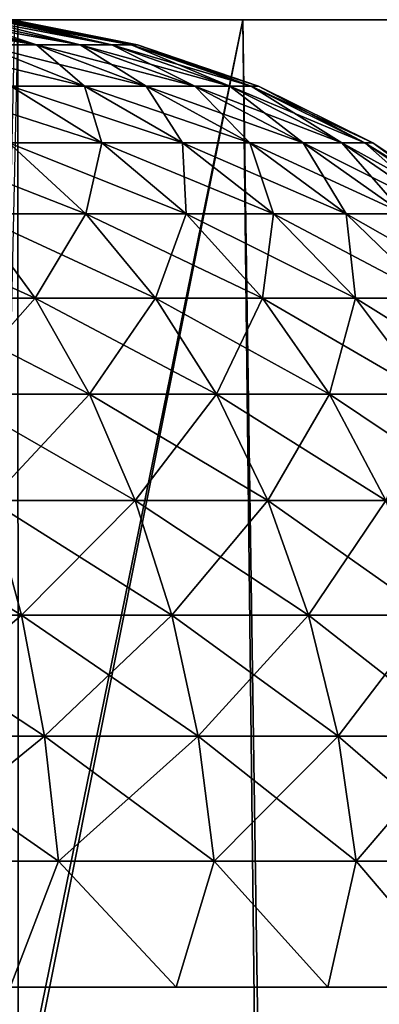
# Model space of a CAD drawing. Header units: millimetres. Extents: x -68 to 68, y 0 to 255.
# Tile 95 of 217: x 60.515 to 61.258, y 27.965 to 30. Entities that reach past the tile are written whole.
import ezdxf

# ---------------------------------------------------------------- set-up
doc = ezdxf.new("R2010")
doc.units = ezdxf.units.MM
doc.header["$LTSCALE"] = 41.718519
for name, color, linetype in [('10', 7, 'CONTINUOUS'), ('15', 7, 'CONTINUOUS'), ('2', 7, 'CONTINUOUS'), ('6', 7, 'CONTINUOUS'), ('69', 7, 'CONTINUOUS'), ('71', 7, 'CONTINUOUS')]:
    doc.layers.add(name, color=color, linetype=linetype)

msp = doc.modelspace()

# ---------------------------------------------------------------- linework, layer by layer
at = {"layer": '10', "color": 7, "linetype": 'Continuous', "true_color": 0xf5f5f5}
for points in [[(59.6633, 30, 28.2186), (60.976, 30, 25.2571), (59.8107, 24.2869, 27.3097), (59.6633, 30, 28.2186)], [(60.976, 30, -25.2571), (59.6633, 30, -28.2186), (59.835, 24.2869, -27.2564), (60.976, 30, -25.2571)], [(59.8107, 24.2869, 27.3097), (60.976, 30, 25.2571), (61.0421, 24.2869, 24.4335), (59.8107, 24.2869, 27.3097)], [(61.0608, 24.2869, -24.3869), (60.976, 30, -25.2571), (59.835, 24.2869, -27.2564), (61.0608, 24.2869, -24.3869)], [(60.976, 30, 25.2571), (62.1419, 30, 22.2348), (61.0421, 24.2869, 24.4335), (60.976, 30, 25.2571)], [(62.1419, 30, -22.2348), (60.976, 30, -25.2571), (61.0608, 24.2869, -24.3869), (62.1419, 30, -22.2348)], [(61.0421, 24.2869, 24.4335), (62.1419, 30, 22.2348), (62.1354, 24.2869, 21.502), (61.0421, 24.2869, 24.4335)], [(62.149, 24.2869, -21.4624), (62.1419, 30, -22.2348), (61.0608, 24.2869, -24.3869), (62.149, 24.2869, -21.4624)]]:
    msp.add_3dface(points, dxfattribs=at)
at = {"layer": '15', "color": 252, "linetype": 'Continuous', "true_color": 0x96918c}
for points in [[(60.2832, 30, 24.9701), (61.4357, 30, 21.9821), (35.8103, 30, 24.718), (60.2832, 30, 24.9701)], [(35.8103, 30, 24.718), (61.4357, 30, 21.9821), (37.2374, 30, 22.5107), (35.8103, 30, 24.718)], [(61.4357, 30, -21.9821), (60.2832, 30, -24.9701), (37.2374, 30, -22.5107), (61.4357, 30, -21.9821)], [(38.5286, 30, -20.2214), (61.4357, 30, -21.9821), (37.2374, 30, -22.5107), (38.5286, 30, -20.2214)], [(37.2374, 30, 22.5107), (61.4357, 30, 21.9821), (38.5286, 30, 20.2214), (37.2374, 30, 22.5107)], [(62.4404, 30, -18.941), (61.4357, 30, -21.9821), (38.5286, 30, -20.2214), (62.4404, 30, -18.941)], [(39.6792, 30, -17.8582), (62.4404, 30, -18.941), (38.5286, 30, -20.2214), (39.6792, 30, -17.8582)], [(61.4357, 30, 21.9821), (62.4404, 30, 18.941), (38.5286, 30, 20.2214), (61.4357, 30, 21.9821)], [(38.5286, 30, 20.2214), (62.4404, 30, 18.941), (39.6792, 30, 17.8582), (38.5286, 30, 20.2214)], [(63.2945, 30, -15.8545), (62.4404, 30, -18.941), (39.6792, 30, -17.8582), (63.2945, 30, -15.8545)], [(40.6851, 30, -15.4298), (63.2945, 30, -15.8545), (39.6792, 30, -17.8582), (40.6851, 30, -15.4298)], [(62.4404, 30, 18.941), (63.2945, 30, 15.8545), (39.6792, 30, 17.8582), (62.4404, 30, 18.941)], [(39.6792, 30, 17.8582), (63.2945, 30, 15.8545), (40.6851, 30, 15.4298), (39.6792, 30, 17.8582)], [(41.5425, 30, -12.9452), (63.2945, 30, -15.8545), (40.6851, 30, -15.4298), (41.5425, 30, -12.9452)], [(63.2945, 30, 15.8545), (63.9962, 30, 12.7296), (40.6851, 30, 15.4298), (63.2945, 30, 15.8545)], [(40.6851, 30, 15.4298), (63.9962, 30, 12.7296), (41.5425, 30, 12.9452), (40.6851, 30, 15.4298)], [(63.9962, 30, -12.7296), (63.2945, 30, -15.8545), (41.5425, 30, -12.9452), (63.9962, 30, -12.7296)], [(42.2483, 30, -10.4133), (63.9962, 30, -12.7296), (41.5425, 30, -12.9452), (42.2483, 30, -10.4133)], [(41.5425, 30, 12.9452), (63.9962, 30, 12.7296), (42.2483, 30, 10.4133), (41.5425, 30, 12.9452)], [(64.5438, 30, -9.5742), (63.9962, 30, -12.7296), (42.2483, 30, -10.4133), (64.5438, 30, -9.5742)], [(42.8, 30, -7.8433), (64.5438, 30, -9.5742), (42.2483, 30, -10.4133), (42.8, 30, -7.8433)], [(63.9962, 30, 12.7296), (64.5438, 30, 9.5742), (42.2483, 30, 10.4133), (63.9962, 30, 12.7296)], [(42.2483, 30, 10.4133), (64.5438, 30, 9.5742), (42.8, 30, 7.8433), (42.2483, 30, 10.4133)], [(64.9358, 30, -6.3956), (64.5438, 30, -9.5742), (42.8, 30, -7.8433), (64.9358, 30, -6.3956)], [(43.1954, 30, -5.2449), (64.9358, 30, -6.3956), (42.8, 30, -7.8433), (43.1954, 30, -5.2449)], [(64.5438, 30, 9.5742), (64.9358, 30, 6.3956), (42.8, 30, 7.8433), (64.5438, 30, 9.5742)], [(42.8, 30, 7.8433), (64.9358, 30, 6.3956), (43.1954, 30, 5.2449), (42.8, 30, 7.8433)], [(64.9358, 30, -6.3956), (43.1954, 30, -5.2449), (58.2633, 30, -4.3658), (64.9358, 30, -6.3956)], [(43.1954, 30, 5.2449), (64.9358, 30, 6.3956), (58.7367, 30, 4.3658), (43.1954, 30, 5.2449)], [(58.7367, 30, -4.3658), (64.9358, 30, -6.3956), (58.2633, 30, -4.3658), (58.7367, 30, -4.3658)], [(59.2074, 30, -4.3146), (64.9358, 30, -6.3956), (58.7367, 30, -4.3658), (59.2074, 30, -4.3146)], [(58.7367, 30, 4.3658), (64.9358, 30, 6.3956), (59.2074, 30, 4.3146), (58.7367, 30, 4.3658)], [(59.6697, 30, -4.2129), (64.9358, 30, -6.3956), (59.2074, 30, -4.3146), (59.6697, 30, -4.2129)], [(64.9358, 30, 6.3956), (65.1714, 30, 3.2017), (59.2074, 30, 4.3146), (64.9358, 30, 6.3956)], [(59.2074, 30, 4.3146), (65.1714, 30, 3.2017), (59.6697, 30, 4.2129), (59.2074, 30, 4.3146)], [(60.1183, 30, -4.0617), (64.9358, 30, -6.3956), (59.6697, 30, -4.2129), (60.1183, 30, -4.0617)], [(59.6697, 30, 4.2129), (65.1714, 30, 3.2017), (60.1183, 30, 4.0617), (59.6697, 30, 4.2129)], [(60.548, 30, -3.8629), (64.9358, 30, -6.3956), (60.1183, 30, -4.0617), (60.548, 30, -3.8629)], [(60.1183, 30, 4.0617), (65.1714, 30, 3.2017), (60.548, 30, 3.8629), (60.1183, 30, 4.0617)], [(60.9537, 30, -3.6188), (64.9358, 30, -6.3956), (60.548, 30, -3.8629), (60.9537, 30, -3.6188)], [(60.548, 30, 3.8629), (65.1714, 30, 3.2017), (60.9537, 30, 3.6188), (60.548, 30, 3.8629)], [(61.3305, 30, -3.3323), (64.9358, 30, -6.3956), (60.9537, 30, -3.6188), (61.3305, 30, -3.3323)], [(60.9537, 30, 3.6188), (65.1714, 30, 3.2017), (61.3305, 30, 3.3323), (60.9537, 30, 3.6188)]]:
    msp.add_3dface(points, dxfattribs=at)
at = {"layer": '2', "color": 7, "linetype": 'Continuous', "true_color": 0xf5f5f5}
for points in [[(60.976, 30, 25.2571), (59.6633, 30, 28.2186), (61.8854, 30, 26.9526), (60.976, 30, 25.2571)], [(61.8854, 30, 26.9526), (59.6633, 30, 28.2186), (60.5109, 30, 29.9111), (61.8854, 30, 26.9526)], [(59.6633, 30, -28.2186), (60.976, 30, -25.2571), (61.8801, 30, -26.9648), (59.6633, 30, -28.2186)], [(60.505, 30, -29.9231), (59.6633, 30, -28.2186), (61.8801, 30, -26.9648), (60.505, 30, -29.9231)], [(62.1419, 30, 22.2348), (60.976, 30, 25.2571), (63.1154, 30, 23.931), (62.1419, 30, 22.2348)], [(63.1154, 30, 23.931), (60.976, 30, 25.2571), (61.8854, 30, 26.9526), (63.1154, 30, 23.931)], [(60.976, 30, -25.2571), (62.1419, 30, -22.2348), (63.1107, 30, -23.9436), (60.976, 30, -25.2571)], [(61.8801, 30, -26.9648), (60.976, 30, -25.2571), (63.1107, 30, -23.9436), (61.8801, 30, -26.9648)]]:
    msp.add_3dface(points, dxfattribs=at)
at = {"layer": '6', "color": 7, "linetype": 'Continuous', "true_color": 0xf5f5f5}
for points in [[(60.505, 30, -29.9231), (61.8801, 30, -26.9648), (59.8465, 0.2869, -28.3053), (60.505, 30, -29.9231)], [(59.8465, 0.2869, -28.3053), (61.8801, 30, -26.9648), (60.5232, 0.2869, -26.8281), (59.8465, 0.2869, -28.3053)], [(60.5232, 0.2869, 26.8281), (60.5109, 30, 29.9111), (59.8465, 0.2869, 28.3053), (60.5232, 0.2869, 26.8281)], [(61.8854, 30, 26.9526), (60.5109, 30, 29.9111), (60.5232, 0.2869, 26.8281), (61.8854, 30, 26.9526)], [(60.5232, 0.2869, -26.8281), (61.8801, 30, -26.9648), (61.1633, 0.2869, -25.3347), (60.5232, 0.2869, -26.8281)], [(61.1633, 0.2869, 25.3347), (61.8854, 30, 26.9526), (60.5232, 0.2869, 26.8281), (61.1633, 0.2869, 25.3347)], [(61.8801, 30, -26.9648), (63.1107, 30, -23.9436), (61.1633, 0.2869, -25.3347), (61.8801, 30, -26.9648)], [(61.1633, 0.2869, -25.3347), (63.1107, 30, -23.9436), (61.7666, 0.2869, -23.826), (61.1633, 0.2869, -25.3347)], [(61.7666, 0.2869, 23.826), (61.8854, 30, 26.9526), (61.1633, 0.2869, 25.3347), (61.7666, 0.2869, 23.826)]]:
    msp.add_3dface(points, dxfattribs=at)
at = {"layer": '69', "linetype": 'Continuous'}
for points in [[(60.4351, 29.948, 1.1643), (60.5496, 29.948, 0.9483), (60.232, 30, 1), (60.4351, 29.948, 1.1643)], [(60.232, 30, 1), (60.5496, 29.948, 0.9483), (60.2938, 30, 0.8845), (60.232, 30, 1)], [(60.2938, 30, 0.8845), (60.5496, 29.948, 0.9483), (60.3477, 30, 0.7654), (60.2938, 30, 0.8845)], [(60.5496, 29.948, 0.9483), (60.6401, 29.948, 0.7211), (60.3477, 30, 0.7654), (60.5496, 29.948, 0.9483)], [(60.3477, 30, 0.7654), (60.6401, 29.948, 0.7211), (60.3939, 30, 0.6428), (60.3477, 30, 0.7654)], [(60.3939, 30, 0.6428), (60.6401, 29.948, 0.7211), (60.4318, 30, 0.5177), (60.3939, 30, 0.6428)], [(60.6401, 29.948, 0.7211), (60.7056, 29.948, 0.4855), (60.4318, 30, 0.5177), (60.6401, 29.948, 0.7211)], [(60.4318, 30, 0.5177), (60.7056, 29.948, 0.4855), (60.4616, 30, 0.3901), (60.4318, 30, 0.5177)], [(60.7056, 29.948, 0.4855), (60.7451, 29.948, 0.2442), (60.4616, 30, 0.3901), (60.7056, 29.948, 0.4855)], [(60.4616, 30, 0.3901), (60.7451, 29.948, 0.2442), (60.4829, 30, 0.2612), (60.4616, 30, 0.3901)], [(60.4829, 30, 0.2612), (60.7451, 29.948, 0.2442), (60.4957, 30, 0.1312), (60.4829, 30, 0.2612)], [(60.7451, 29.948, 0.2442), (60.7584, 29.948), (60.4957, 30, 0.1312), (60.7451, 29.948, 0.2442)], [(60.7584, 29.948), (60.5, 30), (60.4957, 30, 0.1312), (60.7584, 29.948)], [(60.4966, 29.8627, 1.5178), (60.649, 29.8627, 1.293), (60.2979, 29.948, 1.3667), (60.4966, 29.8627, 1.5178)], [(60.2979, 29.948, 1.3667), (60.649, 29.8627, 1.293), (60.4351, 29.948, 1.1643), (60.2979, 29.948, 1.3667)], [(60.649, 29.8627, 1.293), (60.7762, 29.8627, 1.0531), (60.4351, 29.948, 1.1643), (60.649, 29.8627, 1.293)], [(60.4351, 29.948, 1.1643), (60.7762, 29.8627, 1.0531), (60.5496, 29.948, 0.9483), (60.4351, 29.948, 1.1643)], [(60.7762, 29.8627, 1.0531), (60.8767, 29.8627, 0.8008), (60.5496, 29.948, 0.9483), (60.7762, 29.8627, 1.0531)], [(60.5496, 29.948, 0.9483), (60.8767, 29.8627, 0.8008), (60.6401, 29.948, 0.7211), (60.5496, 29.948, 0.9483)], [(60.8767, 29.8627, 0.8008), (60.9494, 29.8627, 0.5391), (60.6401, 29.948, 0.7211), (60.8767, 29.8627, 0.8008)], [(60.6401, 29.948, 0.7211), (60.9494, 29.8627, 0.5391), (60.7056, 29.948, 0.4855), (60.6401, 29.948, 0.7211)], [(60.9494, 29.8627, 0.5391), (60.9933, 29.8627, 0.2712), (60.7056, 29.948, 0.4855), (60.9494, 29.8627, 0.5391)], [(60.7056, 29.948, 0.4855), (60.9933, 29.8627, 0.2712), (60.7451, 29.948, 0.2442), (60.7056, 29.948, 0.4855)], [(60.9933, 29.8627, 0.2712), (61.008, 29.8627), (60.7451, 29.948, 0.2442), (60.9933, 29.8627, 0.2712)], [(61.008, 29.8627), (60.7584, 29.948), (60.7451, 29.948, 0.2442), (61.008, 29.8627)], [(60.4924, 29.7456, 1.8873), (60.6848, 29.7456, 1.6608), (60.3208, 29.8627, 1.7247), (60.4924, 29.7456, 1.8873)], [(60.3208, 29.8627, 1.7247), (60.6848, 29.7456, 1.6608), (60.4966, 29.8627, 1.5178), (60.3208, 29.8627, 1.7247)], [(60.6848, 29.7456, 1.6608), (60.8515, 29.7456, 1.4149), (60.4966, 29.8627, 1.5178), (60.6848, 29.7456, 1.6608)], [(60.4966, 29.8627, 1.5178), (60.8515, 29.7456, 1.4149), (60.649, 29.8627, 1.293), (60.4966, 29.8627, 1.5178)], [(60.8515, 29.7456, 1.4149), (60.9907, 29.7456, 1.1523), (60.649, 29.8627, 1.293), (60.8515, 29.7456, 1.4149)], [(60.649, 29.8627, 1.293), (60.9907, 29.7456, 1.1523), (60.7762, 29.8627, 1.0531), (60.649, 29.8627, 1.293)], [(60.9907, 29.7456, 1.1523), (61.1007, 29.7456, 0.8763), (60.7762, 29.8627, 1.0531), (60.9907, 29.7456, 1.1523)], [(60.7762, 29.8627, 1.0531), (61.1007, 29.7456, 0.8763), (60.8767, 29.8627, 0.8008), (60.7762, 29.8627, 1.0531)], [(61.1007, 29.7456, 0.8763), (61.1802, 29.7456, 0.59), (60.8767, 29.8627, 0.8008), (61.1007, 29.7456, 0.8763)], [(60.8767, 29.8627, 0.8008), (61.1802, 29.7456, 0.59), (60.9494, 29.8627, 0.5391), (60.8767, 29.8627, 0.8008)], [(61.1802, 29.7456, 0.59), (61.2283, 29.7456, 0.2967), (60.9494, 29.8627, 0.5391), (61.1802, 29.7456, 0.59)], [(60.9494, 29.8627, 0.5391), (61.2283, 29.7456, 0.2967), (60.9933, 29.8627, 0.2712), (60.9494, 29.8627, 0.5391)], [(61.2283, 29.7456, 0.2967), (61.2444, 29.7456), (60.9933, 29.8627, 0.2712), (61.2283, 29.7456, 0.2967)], [(61.2444, 29.7456), (61.008, 29.8627), (60.9933, 29.8627, 0.2712), (61.2444, 29.7456)], [(60.4185, 29.5986, 2.2586), (60.6514, 29.5986, 2.038), (60.2767, 29.7456, 2.0917), (60.4185, 29.5986, 2.2586)], [(60.2767, 29.7456, 2.0917), (60.6514, 29.5986, 2.038), (60.4924, 29.7456, 1.8873), (60.2767, 29.7456, 2.0917)], [(60.6514, 29.5986, 2.038), (60.8592, 29.5986, 1.7934), (60.4924, 29.7456, 1.8873), (60.6514, 29.5986, 2.038)], [(60.4924, 29.7456, 1.8873), (60.8592, 29.5986, 1.7934), (60.6848, 29.7456, 1.6608), (60.4924, 29.7456, 1.8873)], [(60.8592, 29.5986, 1.7934), (61.0392, 29.5986, 1.5278), (60.6848, 29.7456, 1.6608), (60.8592, 29.5986, 1.7934)], [(60.6848, 29.7456, 1.6608), (61.0392, 29.5986, 1.5278), (60.8515, 29.7456, 1.4149), (60.6848, 29.7456, 1.6608)], [(61.0392, 29.5986, 1.5278), (61.1895, 29.5986, 1.2443), (60.8515, 29.7456, 1.4149), (61.0392, 29.5986, 1.5278)], [(60.8515, 29.7456, 1.4149), (61.1895, 29.5986, 1.2443), (60.9907, 29.7456, 1.1523), (60.8515, 29.7456, 1.4149)], [(61.1895, 29.5986, 1.2443), (61.3083, 29.5986, 0.9462), (60.9907, 29.7456, 1.1523), (61.1895, 29.5986, 1.2443)], [(60.9907, 29.7456, 1.1523), (61.3083, 29.5986, 0.9462), (61.1007, 29.7456, 0.8763), (60.9907, 29.7456, 1.1523)], [(61.3083, 29.5986, 0.9462), (61.3942, 29.5986, 0.6371), (61.1007, 29.7456, 0.8763), (61.3083, 29.5986, 0.9462)], [(61.1007, 29.7456, 0.8763), (61.3942, 29.5986, 0.6371), (61.1802, 29.7456, 0.59), (61.1007, 29.7456, 0.8763)], [(61.3942, 29.5986, 0.6371), (61.4461, 29.5986, 0.3204), (61.1802, 29.7456, 0.59), (61.3942, 29.5986, 0.6371)], [(61.1802, 29.7456, 0.59), (61.4461, 29.5986, 0.3204), (61.2283, 29.7456, 0.2967), (61.1802, 29.7456, 0.59)], [(61.4461, 29.5986, 0.3204), (61.4634, 29.5986), (61.2283, 29.7456, 0.2967), (61.4461, 29.5986, 0.3204)], [(61.4634, 29.5986), (61.2444, 29.7456), (61.2283, 29.7456, 0.2967), (61.4634, 29.5986)], [(60.2742, 29.4244, 2.6167), (60.5467, 29.4244, 2.4096), (60.163, 29.5986, 2.4528), (60.2742, 29.4244, 2.6167)], [(60.163, 29.5986, 2.4528), (60.5467, 29.4244, 2.4096), (60.4185, 29.5986, 2.2586), (60.163, 29.5986, 2.4528)], [(60.5467, 29.4244, 2.4096), (60.7952, 29.4244, 2.1741), (60.4185, 29.5986, 2.2586), (60.5467, 29.4244, 2.4096)], [(60.4185, 29.5986, 2.2586), (60.7952, 29.4244, 2.1741), (60.6514, 29.5986, 2.038), (60.4185, 29.5986, 2.2586)], [(60.7952, 29.4244, 2.1741), (61.0168, 29.4244, 1.9132), (60.6514, 29.5986, 2.038), (60.7952, 29.4244, 2.1741)], [(60.6514, 29.5986, 2.038), (61.0168, 29.4244, 1.9132), (60.8592, 29.5986, 1.7934), (60.6514, 29.5986, 2.038)], [(61.0168, 29.4244, 1.9132), (61.2089, 29.4244, 1.6299), (60.8592, 29.5986, 1.7934), (61.0168, 29.4244, 1.9132)], [(60.8592, 29.5986, 1.7934), (61.2089, 29.4244, 1.6299), (61.0392, 29.5986, 1.5278), (60.8592, 29.5986, 1.7934)], [(61.2089, 29.4244, 1.6299), (61.3693, 29.4244, 1.3275), (61.0392, 29.5986, 1.5278), (61.2089, 29.4244, 1.6299)], [(61.0392, 29.5986, 1.5278), (61.3693, 29.4244, 1.3275), (61.1895, 29.5986, 1.2443), (61.0392, 29.5986, 1.5278)], [(61.3693, 29.4244, 1.3275), (61.496, 29.4244, 1.0095), (61.1895, 29.5986, 1.2443), (61.3693, 29.4244, 1.3275)], [(61.1895, 29.5986, 1.2443), (61.496, 29.4244, 1.0095), (61.3083, 29.5986, 0.9462), (61.1895, 29.5986, 1.2443)], [(60.3716, 29.2257, 2.7604), (60.6591, 29.2257, 2.5419), (60.2742, 29.4244, 2.6167), (60.3716, 29.2257, 2.7604)], [(60.2742, 29.4244, 2.6167), (60.6591, 29.2257, 2.5419), (60.5467, 29.4244, 2.4096), (60.2742, 29.4244, 2.6167)], [(60.6591, 29.2257, 2.5419), (60.9212, 29.2257, 2.2935), (60.5467, 29.4244, 2.4096), (60.6591, 29.2257, 2.5419)], [(60.5467, 29.4244, 2.4096), (60.9212, 29.2257, 2.2935), (60.7952, 29.4244, 2.1741), (60.5467, 29.4244, 2.4096)], [(60.9212, 29.2257, 2.2935), (61.155, 29.2257, 2.0183), (60.7952, 29.4244, 2.1741), (60.9212, 29.2257, 2.2935)], [(60.7952, 29.4244, 2.1741), (61.155, 29.2257, 2.0183), (61.0168, 29.4244, 1.9132), (60.7952, 29.4244, 2.1741)], [(61.155, 29.2257, 2.0183), (61.3577, 29.2257, 1.7194), (61.0168, 29.4244, 1.9132), (61.155, 29.2257, 2.0183)], [(61.0168, 29.4244, 1.9132), (61.3577, 29.2257, 1.7194), (61.2089, 29.4244, 1.6299), (61.0168, 29.4244, 1.9132)], [(61.3577, 29.2257, 1.7194), (61.5268, 29.2257, 1.4004), (61.2089, 29.4244, 1.6299), (61.3577, 29.2257, 1.7194)], [(61.2089, 29.4244, 1.6299), (61.5268, 29.2257, 1.4004), (61.3693, 29.4244, 1.3275), (61.2089, 29.4244, 1.6299)], [(60.4536, 29.0061, 2.8814), (60.7537, 29.0061, 2.6533), (60.3716, 29.2257, 2.7604), (60.4536, 29.0061, 2.8814)], [(60.3716, 29.2257, 2.7604), (60.7537, 29.0061, 2.6533), (60.6591, 29.2257, 2.5419), (60.3716, 29.2257, 2.7604)], [(60.7537, 29.0061, 2.6533), (61.0274, 29.0061, 2.3941), (60.6591, 29.2257, 2.5419), (60.7537, 29.0061, 2.6533)], [(60.6591, 29.2257, 2.5419), (61.0274, 29.0061, 2.3941), (60.9212, 29.2257, 2.2935), (60.6591, 29.2257, 2.5419)], [(61.0274, 29.0061, 2.3941), (61.2714, 29.0061, 2.1068), (60.9212, 29.2257, 2.2935), (61.0274, 29.0061, 2.3941)], [(60.9212, 29.2257, 2.2935), (61.2714, 29.0061, 2.1068), (61.155, 29.2257, 2.0183), (60.9212, 29.2257, 2.2935)], [(61.2714, 29.0061, 2.1068), (61.4829, 29.0061, 1.7948), (61.155, 29.2257, 2.0183), (61.2714, 29.0061, 2.1068)], [(61.155, 29.2257, 2.0183), (61.4829, 29.0061, 1.7948), (61.3577, 29.2257, 1.7194), (61.155, 29.2257, 2.0183)], [(60.1851, 28.7694, 3.1785), (60.5189, 28.7694, 2.9777), (60.1307, 29.0061, 3.0757), (60.1851, 28.7694, 3.1785)], [(60.1307, 29.0061, 3.0757), (60.5189, 28.7694, 2.9777), (60.4536, 29.0061, 2.8814), (60.1307, 29.0061, 3.0757)], [(60.5189, 28.7694, 2.9777), (60.829, 28.7694, 2.7419), (60.4536, 29.0061, 2.8814), (60.5189, 28.7694, 2.9777)], [(60.4536, 29.0061, 2.8814), (60.829, 28.7694, 2.7419), (60.7537, 29.0061, 2.6533), (60.4536, 29.0061, 2.8814)], [(60.829, 28.7694, 2.7419), (61.1118, 28.7694, 2.4741), (60.7537, 29.0061, 2.6533), (60.829, 28.7694, 2.7419)], [(60.7537, 29.0061, 2.6533), (61.1118, 28.7694, 2.4741), (61.0274, 29.0061, 2.3941), (60.7537, 29.0061, 2.6533)], [(61.1118, 28.7694, 2.4741), (61.364, 28.7694, 2.1772), (61.0274, 29.0061, 2.3941), (61.1118, 28.7694, 2.4741)], [(61.0274, 29.0061, 2.3941), (61.364, 28.7694, 2.1772), (61.2714, 29.0061, 2.1068), (61.0274, 29.0061, 2.3941)], [(60.2247, 28.5194, 3.2531), (60.5663, 28.5194, 3.0476), (60.1851, 28.7694, 3.1785), (60.2247, 28.5194, 3.2531)], [(60.1851, 28.7694, 3.1785), (60.5663, 28.5194, 3.0476), (60.5189, 28.7694, 2.9777), (60.1851, 28.7694, 3.1785)], [(60.5663, 28.5194, 3.0476), (60.8837, 28.5194, 2.8063), (60.5189, 28.7694, 2.9777), (60.5663, 28.5194, 3.0476)], [(60.5189, 28.7694, 2.9777), (60.8837, 28.5194, 2.8063), (60.829, 28.7694, 2.7419), (60.5189, 28.7694, 2.9777)], [(60.8837, 28.5194, 2.8063), (61.1731, 28.5194, 2.5321), (60.829, 28.7694, 2.7419), (60.8837, 28.5194, 2.8063)], [(60.829, 28.7694, 2.7419), (61.1731, 28.5194, 2.5321), (61.1118, 28.7694, 2.4741), (60.829, 28.7694, 2.7419)], [(61.1731, 28.5194, 2.5321), (61.4312, 28.5194, 2.2283), (61.1118, 28.7694, 2.4741), (61.1731, 28.5194, 2.5321)], [(61.1118, 28.7694, 2.4741), (61.4312, 28.5194, 2.2283), (61.364, 28.7694, 2.1772), (61.1118, 28.7694, 2.4741)], [(60.2486, 28.2606, 3.2982), (60.595, 28.2606, 3.0898), (60.2247, 28.5194, 3.2531), (60.2486, 28.2606, 3.2982)], [(60.2247, 28.5194, 3.2531), (60.595, 28.2606, 3.0898), (60.5663, 28.5194, 3.0476), (60.2247, 28.5194, 3.2531)], [(60.595, 28.2606, 3.0898), (60.9168, 28.2606, 2.8452), (60.5663, 28.5194, 3.0476), (60.595, 28.2606, 3.0898)], [(60.5663, 28.5194, 3.0476), (60.9168, 28.2606, 2.8452), (60.8837, 28.5194, 2.8063), (60.5663, 28.5194, 3.0476)], [(60.9168, 28.2606, 2.8452), (61.2102, 28.2606, 2.5672), (60.8837, 28.5194, 2.8063), (60.9168, 28.2606, 2.8452)], [(60.8837, 28.5194, 2.8063), (61.2102, 28.2606, 2.5672), (61.1731, 28.5194, 2.5321), (60.8837, 28.5194, 2.8063)], [(61.2102, 28.2606, 2.5672), (61.4719, 28.2606, 2.2592), (61.1731, 28.5194, 2.5321), (61.2102, 28.2606, 2.5672)], [(61.1731, 28.5194, 2.5321), (61.4719, 28.2606, 2.2592), (61.4312, 28.5194, 2.2283), (61.1731, 28.5194, 2.5321)], [(60.2486, 28.2606, 3.2982), (60.4951, 28, 3.1752), (60.595, 28.2606, 3.0898), (60.2486, 28.2606, 3.2982)], [(60.4951, 28, 3.1752), (60.8381, 28, 2.9319), (60.595, 28.2606, 3.0898), (60.4951, 28, 3.1752)], [(60.595, 28.2606, 3.0898), (60.8381, 28, 2.9319), (60.9168, 28.2606, 2.8452), (60.595, 28.2606, 3.0898)], [(60.8381, 28, 2.9319), (61.1517, 28, 2.6517), (60.9168, 28.2606, 2.8452), (60.8381, 28, 2.9319)], [(60.9168, 28.2606, 2.8452), (61.1517, 28, 2.6517), (61.2102, 28.2606, 2.5672), (60.9168, 28.2606, 2.8452)], [(61.1517, 28, 2.6517), (61.4319, 28, 2.3381), (61.2102, 28.2606, 2.5672), (61.1517, 28, 2.6517)], [(61.2102, 28.2606, 2.5672), (61.4319, 28, 2.3381), (61.4719, 28.2606, 2.2592), (61.2102, 28.2606, 2.5672)]]:
    msp.add_3dface(points, dxfattribs=at)
at = {"layer": '71', "linetype": 'Continuous'}
for points in [[(60.2938, 30, -0.8845), (60.3477, 30, -0.7654), (60.5496, 29.948, -0.9483), (60.2938, 30, -0.8845)], [(60.2938, 30, -0.8845), (60.5496, 29.948, -0.9483), (60.4351, 29.948, -1.1643), (60.2938, 30, -0.8845)], [(60.3477, 30, -0.7654), (60.3939, 30, -0.6428), (60.5496, 29.948, -0.9483), (60.3477, 30, -0.7654)], [(60.3939, 30, -0.6428), (60.4318, 30, -0.5177), (60.6401, 29.948, -0.7211), (60.3939, 30, -0.6428)], [(60.3939, 30, -0.6428), (60.6401, 29.948, -0.7211), (60.5496, 29.948, -0.9483), (60.3939, 30, -0.6428)], [(60.4318, 30, -0.5177), (60.4616, 30, -0.3901), (60.7056, 29.948, -0.4855), (60.4318, 30, -0.5177)], [(60.4318, 30, -0.5177), (60.7056, 29.948, -0.4855), (60.6401, 29.948, -0.7211), (60.4318, 30, -0.5177)], [(60.4616, 30, -0.3901), (60.4829, 30, -0.2612), (60.7056, 29.948, -0.4855), (60.4616, 30, -0.3901)], [(60.4829, 30, -0.2612), (60.4957, 30, -0.1312), (60.7451, 29.948, -0.2442), (60.4829, 30, -0.2612)], [(60.4829, 30, -0.2612), (60.7451, 29.948, -0.2442), (60.7056, 29.948, -0.4855), (60.4829, 30, -0.2612)], [(60.4957, 30, -0.1312), (60.5, 30), (60.7451, 29.948, -0.2442), (60.4957, 30, -0.1312)], [(60.5, 30), (60.7584, 29.948), (60.7451, 29.948, -0.2442), (60.5, 30)], [(60.649, 29.8627, -1.293), (60.4966, 29.8627, -1.5178), (60.4351, 29.948, -1.1643), (60.649, 29.8627, -1.293)], [(60.5496, 29.948, -0.9483), (60.649, 29.8627, -1.293), (60.4351, 29.948, -1.1643), (60.5496, 29.948, -0.9483)], [(60.7762, 29.8627, -1.0531), (60.649, 29.8627, -1.293), (60.5496, 29.948, -0.9483), (60.7762, 29.8627, -1.0531)], [(60.6401, 29.948, -0.7211), (60.7762, 29.8627, -1.0531), (60.5496, 29.948, -0.9483), (60.6401, 29.948, -0.7211)], [(60.8767, 29.8627, -0.8008), (60.7762, 29.8627, -1.0531), (60.6401, 29.948, -0.7211), (60.8767, 29.8627, -0.8008)], [(60.7056, 29.948, -0.4855), (60.8767, 29.8627, -0.8008), (60.6401, 29.948, -0.7211), (60.7056, 29.948, -0.4855)], [(60.9494, 29.8627, -0.5391), (60.8767, 29.8627, -0.8008), (60.7056, 29.948, -0.4855), (60.9494, 29.8627, -0.5391)], [(60.7451, 29.948, -0.2442), (60.9494, 29.8627, -0.5391), (60.7056, 29.948, -0.4855), (60.7451, 29.948, -0.2442)], [(60.7584, 29.948), (60.9933, 29.8627, -0.2712), (60.7451, 29.948, -0.2442), (60.7584, 29.948)], [(60.9933, 29.8627, -0.2712), (60.9494, 29.8627, -0.5391), (60.7451, 29.948, -0.2442), (60.9933, 29.8627, -0.2712)], [(60.7584, 29.948), (61.008, 29.8627), (60.9933, 29.8627, -0.2712), (60.7584, 29.948)], [(60.6848, 29.7456, -1.6608), (60.4924, 29.7456, -1.8873), (60.4966, 29.8627, -1.5178), (60.6848, 29.7456, -1.6608)], [(60.649, 29.8627, -1.293), (60.6848, 29.7456, -1.6608), (60.4966, 29.8627, -1.5178), (60.649, 29.8627, -1.293)], [(60.8515, 29.7456, -1.4149), (60.6848, 29.7456, -1.6608), (60.649, 29.8627, -1.293), (60.8515, 29.7456, -1.4149)], [(60.7762, 29.8627, -1.0531), (60.8515, 29.7456, -1.4149), (60.649, 29.8627, -1.293), (60.7762, 29.8627, -1.0531)], [(60.9907, 29.7456, -1.1523), (60.8515, 29.7456, -1.4149), (60.7762, 29.8627, -1.0531), (60.9907, 29.7456, -1.1523)], [(60.8767, 29.8627, -0.8008), (60.9907, 29.7456, -1.1523), (60.7762, 29.8627, -1.0531), (60.8767, 29.8627, -0.8008)], [(61.1007, 29.7456, -0.8763), (60.9907, 29.7456, -1.1523), (60.8767, 29.8627, -0.8008), (61.1007, 29.7456, -0.8763)], [(60.9494, 29.8627, -0.5391), (61.1007, 29.7456, -0.8763), (60.8767, 29.8627, -0.8008), (60.9494, 29.8627, -0.5391)], [(61.1802, 29.7456, -0.59), (61.1007, 29.7456, -0.8763), (60.9494, 29.8627, -0.5391), (61.1802, 29.7456, -0.59)], [(60.9933, 29.8627, -0.2712), (61.1802, 29.7456, -0.59), (60.9494, 29.8627, -0.5391), (60.9933, 29.8627, -0.2712)], [(61.008, 29.8627), (61.2283, 29.7456, -0.2967), (60.9933, 29.8627, -0.2712), (61.008, 29.8627)], [(61.2283, 29.7456, -0.2967), (61.1802, 29.7456, -0.59), (60.9933, 29.8627, -0.2712), (61.2283, 29.7456, -0.2967)], [(61.008, 29.8627), (61.2444, 29.7456), (61.2283, 29.7456, -0.2967), (61.008, 29.8627)], [(60.6514, 29.5986, -2.038), (60.4185, 29.5986, -2.2586), (60.4924, 29.7456, -1.8873), (60.6514, 29.5986, -2.038)], [(60.6848, 29.7456, -1.6608), (60.6514, 29.5986, -2.038), (60.4924, 29.7456, -1.8873), (60.6848, 29.7456, -1.6608)], [(60.8592, 29.5986, -1.7934), (60.6514, 29.5986, -2.038), (60.6848, 29.7456, -1.6608), (60.8592, 29.5986, -1.7934)], [(60.8515, 29.7456, -1.4149), (60.8592, 29.5986, -1.7934), (60.6848, 29.7456, -1.6608), (60.8515, 29.7456, -1.4149)], [(61.0392, 29.5986, -1.5278), (60.8592, 29.5986, -1.7934), (60.8515, 29.7456, -1.4149), (61.0392, 29.5986, -1.5278)], [(60.9907, 29.7456, -1.1523), (61.0392, 29.5986, -1.5278), (60.8515, 29.7456, -1.4149), (60.9907, 29.7456, -1.1523)], [(61.1895, 29.5986, -1.2443), (61.0392, 29.5986, -1.5278), (60.9907, 29.7456, -1.1523), (61.1895, 29.5986, -1.2443)], [(61.1007, 29.7456, -0.8763), (61.1895, 29.5986, -1.2443), (60.9907, 29.7456, -1.1523), (61.1007, 29.7456, -0.8763)], [(61.3083, 29.5986, -0.9462), (61.1895, 29.5986, -1.2443), (61.1007, 29.7456, -0.8763), (61.3083, 29.5986, -0.9462)], [(61.1802, 29.7456, -0.59), (61.3083, 29.5986, -0.9462), (61.1007, 29.7456, -0.8763), (61.1802, 29.7456, -0.59)], [(61.3942, 29.5986, -0.6371), (61.3083, 29.5986, -0.9462), (61.1802, 29.7456, -0.59), (61.3942, 29.5986, -0.6371)], [(61.2283, 29.7456, -0.2967), (61.3942, 29.5986, -0.6371), (61.1802, 29.7456, -0.59), (61.2283, 29.7456, -0.2967)], [(61.2444, 29.7456), (61.4461, 29.5986, -0.3204), (61.2283, 29.7456, -0.2967), (61.2444, 29.7456)], [(61.4461, 29.5986, -0.3204), (61.3942, 29.5986, -0.6371), (61.2283, 29.7456, -0.2967), (61.4461, 29.5986, -0.3204)], [(61.2444, 29.7456), (61.4634, 29.5986), (61.4461, 29.5986, -0.3204), (61.2444, 29.7456)], [(60.5467, 29.4244, -2.4096), (60.2742, 29.4244, -2.6167), (60.4185, 29.5986, -2.2586), (60.5467, 29.4244, -2.4096)], [(60.6514, 29.5986, -2.038), (60.5467, 29.4244, -2.4096), (60.4185, 29.5986, -2.2586), (60.6514, 29.5986, -2.038)], [(60.7952, 29.4244, -2.1741), (60.5467, 29.4244, -2.4096), (60.6514, 29.5986, -2.038), (60.7952, 29.4244, -2.1741)], [(60.8592, 29.5986, -1.7934), (60.7952, 29.4244, -2.1741), (60.6514, 29.5986, -2.038), (60.8592, 29.5986, -1.7934)], [(61.0168, 29.4244, -1.9132), (60.7952, 29.4244, -2.1741), (60.8592, 29.5986, -1.7934), (61.0168, 29.4244, -1.9132)], [(61.0392, 29.5986, -1.5278), (61.0168, 29.4244, -1.9132), (60.8592, 29.5986, -1.7934), (61.0392, 29.5986, -1.5278)], [(61.2089, 29.4244, -1.6299), (61.0168, 29.4244, -1.9132), (61.0392, 29.5986, -1.5278), (61.2089, 29.4244, -1.6299)], [(61.1895, 29.5986, -1.2443), (61.2089, 29.4244, -1.6299), (61.0392, 29.5986, -1.5278), (61.1895, 29.5986, -1.2443)], [(61.3693, 29.4244, -1.3275), (61.2089, 29.4244, -1.6299), (61.1895, 29.5986, -1.2443), (61.3693, 29.4244, -1.3275)], [(61.3083, 29.5986, -0.9462), (61.3693, 29.4244, -1.3275), (61.1895, 29.5986, -1.2443), (61.3083, 29.5986, -0.9462)], [(60.5467, 29.4244, -2.4096), (60.3716, 29.2257, -2.7604), (60.2742, 29.4244, -2.6167), (60.5467, 29.4244, -2.4096)], [(60.6591, 29.2257, -2.5419), (60.3716, 29.2257, -2.7604), (60.5467, 29.4244, -2.4096), (60.6591, 29.2257, -2.5419)], [(60.7952, 29.4244, -2.1741), (60.6591, 29.2257, -2.5419), (60.5467, 29.4244, -2.4096), (60.7952, 29.4244, -2.1741)], [(60.9212, 29.2257, -2.2935), (60.6591, 29.2257, -2.5419), (60.7952, 29.4244, -2.1741), (60.9212, 29.2257, -2.2935)], [(61.0168, 29.4244, -1.9132), (60.9212, 29.2257, -2.2935), (60.7952, 29.4244, -2.1741), (61.0168, 29.4244, -1.9132)], [(61.155, 29.2257, -2.0183), (60.9212, 29.2257, -2.2935), (61.0168, 29.4244, -1.9132), (61.155, 29.2257, -2.0183)], [(61.2089, 29.4244, -1.6299), (61.155, 29.2257, -2.0183), (61.0168, 29.4244, -1.9132), (61.2089, 29.4244, -1.6299)], [(61.3577, 29.2257, -1.7194), (61.155, 29.2257, -2.0183), (61.2089, 29.4244, -1.6299), (61.3577, 29.2257, -1.7194)], [(61.3693, 29.4244, -1.3275), (61.3577, 29.2257, -1.7194), (61.2089, 29.4244, -1.6299), (61.3693, 29.4244, -1.3275)], [(60.6591, 29.2257, -2.5419), (60.4536, 29.0061, -2.8814), (60.3716, 29.2257, -2.7604), (60.6591, 29.2257, -2.5419)], [(60.7537, 29.0061, -2.6533), (60.4536, 29.0061, -2.8814), (60.6591, 29.2257, -2.5419), (60.7537, 29.0061, -2.6533)], [(60.9212, 29.2257, -2.2935), (60.7537, 29.0061, -2.6533), (60.6591, 29.2257, -2.5419), (60.9212, 29.2257, -2.2935)], [(61.0274, 29.0061, -2.3941), (60.7537, 29.0061, -2.6533), (60.9212, 29.2257, -2.2935), (61.0274, 29.0061, -2.3941)], [(61.155, 29.2257, -2.0183), (61.0274, 29.0061, -2.3941), (60.9212, 29.2257, -2.2935), (61.155, 29.2257, -2.0183)], [(61.2714, 29.0061, -2.1068), (61.0274, 29.0061, -2.3941), (61.155, 29.2257, -2.0183), (61.2714, 29.0061, -2.1068)], [(61.3577, 29.2257, -1.7194), (61.2714, 29.0061, -2.1068), (61.155, 29.2257, -2.0183), (61.3577, 29.2257, -1.7194)], [(60.5189, 28.7694, -2.9777), (60.1851, 28.7694, -3.1785), (60.4536, 29.0061, -2.8814), (60.5189, 28.7694, -2.9777)], [(60.7537, 29.0061, -2.6533), (60.5189, 28.7694, -2.9777), (60.4536, 29.0061, -2.8814), (60.7537, 29.0061, -2.6533)], [(60.829, 28.7694, -2.7419), (60.5189, 28.7694, -2.9777), (60.7537, 29.0061, -2.6533), (60.829, 28.7694, -2.7419)], [(61.0274, 29.0061, -2.3941), (60.829, 28.7694, -2.7419), (60.7537, 29.0061, -2.6533), (61.0274, 29.0061, -2.3941)], [(61.1118, 28.7694, -2.4741), (60.829, 28.7694, -2.7419), (61.0274, 29.0061, -2.3941), (61.1118, 28.7694, -2.4741)], [(61.2714, 29.0061, -2.1068), (61.1118, 28.7694, -2.4741), (61.0274, 29.0061, -2.3941), (61.2714, 29.0061, -2.1068)], [(61.364, 28.7694, -2.1772), (61.1118, 28.7694, -2.4741), (61.2714, 29.0061, -2.1068), (61.364, 28.7694, -2.1772)], [(60.5189, 28.7694, -2.9777), (60.2247, 28.5194, -3.2531), (60.1851, 28.7694, -3.1785), (60.5189, 28.7694, -2.9777)], [(60.5663, 28.5194, -3.0476), (60.2247, 28.5194, -3.2531), (60.5189, 28.7694, -2.9777), (60.5663, 28.5194, -3.0476)], [(60.829, 28.7694, -2.7419), (60.5663, 28.5194, -3.0476), (60.5189, 28.7694, -2.9777), (60.829, 28.7694, -2.7419)], [(60.8837, 28.5194, -2.8063), (60.5663, 28.5194, -3.0476), (60.829, 28.7694, -2.7419), (60.8837, 28.5194, -2.8063)], [(61.1118, 28.7694, -2.4741), (60.8837, 28.5194, -2.8063), (60.829, 28.7694, -2.7419), (61.1118, 28.7694, -2.4741)], [(61.1731, 28.5194, -2.5321), (60.8837, 28.5194, -2.8063), (61.1118, 28.7694, -2.4741), (61.1731, 28.5194, -2.5321)], [(61.364, 28.7694, -2.1772), (61.1731, 28.5194, -2.5321), (61.1118, 28.7694, -2.4741), (61.364, 28.7694, -2.1772)], [(61.4312, 28.5194, -2.2283), (61.1731, 28.5194, -2.5321), (61.364, 28.7694, -2.1772), (61.4312, 28.5194, -2.2283)], [(60.5663, 28.5194, -3.0476), (60.2486, 28.2606, -3.2982), (60.2247, 28.5194, -3.2531), (60.5663, 28.5194, -3.0476)], [(60.595, 28.2606, -3.0898), (60.2486, 28.2606, -3.2982), (60.5663, 28.5194, -3.0476), (60.595, 28.2606, -3.0898)], [(60.8837, 28.5194, -2.8063), (60.595, 28.2606, -3.0898), (60.5663, 28.5194, -3.0476), (60.8837, 28.5194, -2.8063)], [(60.9168, 28.2606, -2.8452), (60.595, 28.2606, -3.0898), (60.8837, 28.5194, -2.8063), (60.9168, 28.2606, -2.8452)], [(61.1731, 28.5194, -2.5321), (60.9168, 28.2606, -2.8452), (60.8837, 28.5194, -2.8063), (61.1731, 28.5194, -2.5321)], [(61.2102, 28.2606, -2.5672), (60.9168, 28.2606, -2.8452), (61.1731, 28.5194, -2.5321), (61.2102, 28.2606, -2.5672)], [(61.4312, 28.5194, -2.2283), (61.2102, 28.2606, -2.5672), (61.1731, 28.5194, -2.5321), (61.4312, 28.5194, -2.2283)], [(61.4719, 28.2606, -2.2592), (61.2102, 28.2606, -2.5672), (61.4312, 28.5194, -2.2283), (61.4719, 28.2606, -2.2592)], [(60.2486, 28.2606, -3.2982), (60.595, 28.2606, -3.0898), (60.4951, 28, -3.1752), (60.2486, 28.2606, -3.2982)], [(60.4951, 28, -3.1752), (60.595, 28.2606, -3.0898), (60.8381, 28, -2.9319), (60.4951, 28, -3.1752)], [(60.595, 28.2606, -3.0898), (60.9168, 28.2606, -2.8452), (60.8381, 28, -2.9319), (60.595, 28.2606, -3.0898)], [(60.8381, 28, -2.9319), (60.9168, 28.2606, -2.8452), (61.1517, 28, -2.6517), (60.8381, 28, -2.9319)], [(60.9168, 28.2606, -2.8452), (61.2102, 28.2606, -2.5672), (61.1517, 28, -2.6517), (60.9168, 28.2606, -2.8452)], [(61.1517, 28, -2.6517), (61.2102, 28.2606, -2.5672), (61.4319, 28, -2.3381), (61.1517, 28, -2.6517)], [(61.2102, 28.2606, -2.5672), (61.4719, 28.2606, -2.2592), (61.4319, 28, -2.3381), (61.2102, 28.2606, -2.5672)]]:
    msp.add_3dface(points, dxfattribs=at)

doc.saveas('drawing.dxf')
